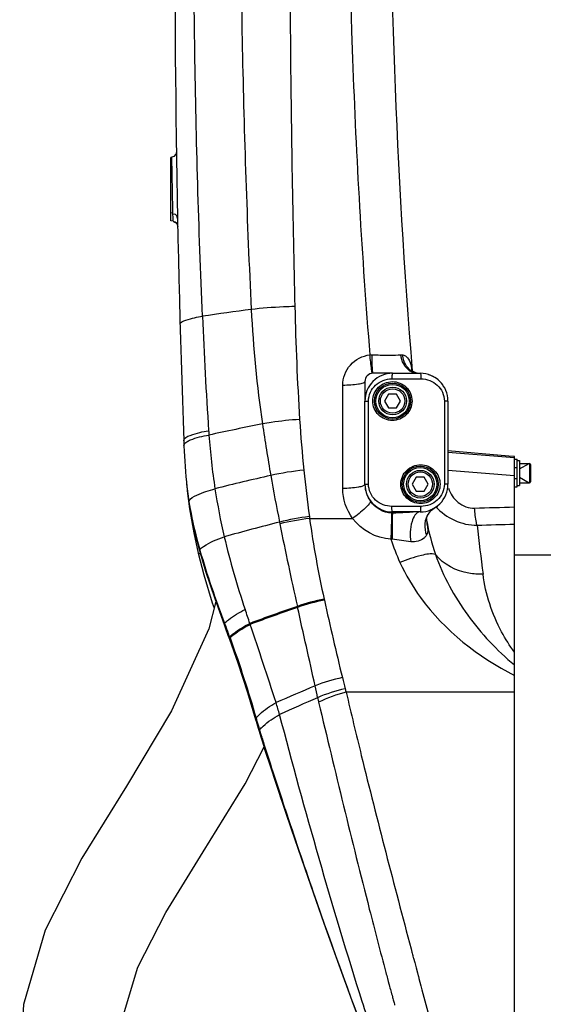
# Model space of a CAD drawing. Header units: millimetres. Extents: x 0 to 11890, y 0 to 8410.
# Tile 7 of 130: x 3120 to 3309, y 4975 to 5330. Entities that reach past the tile are written whole.
import ezdxf

# ---------------------------------------------------------------- set-up
doc = ezdxf.new("R2010")
doc.units = ezdxf.units.MM
doc.header["$LTSCALE"] = 653.95
for name, color, linetype in [('304103000012DXF_CONTINUOUS_LINE', 7, 'CONTINUOUS'), ('304105000067DXF_CONTINUOUS_LINE', 7, 'CONTINUOUS'), ('304105000087DXF_CONTINUOUS_LINE', 7, 'CONTINUOUS'), ('304107000013DXF_CONTINUOUS_LINE', 7, 'CONTINUOUS'), ('304301000074DXF_CONTINUOUS_LINE', 7, 'CONTINUOUS'), ('501023000020DXF_CONTINUOUS_LINE', 7, 'CONTINUOUS'), ('501023000046DXF_CONTINUOUS_LINE', 7, 'CONTINUOUS'), ('504001000007DXF_CONTINUOUS_LINE', 7, 'CONTINUOUS'), ('R12-1700-XIADXF_CONTINUOUS_LINE', 7, 'CONTINUOUS')]:
    doc.layers.add(name, color=color, linetype=linetype)

msp = doc.modelspace()

# ---------------------------------------------------------------- linework, layer by layer
at = {"layer": '304103000012DXF_CONTINUOUS_LINE', "color": 7, "linetype": 'Continuous'}
for p, q in [((3175.061, 5280.283), (3174.762, 5280.23)), ((3174.762, 5257.302), (3174.762, 5280.228)), ((3176.714, 5282.282), (3176.485, 5281.324)), ((3175.538, 5257.163), (3174.762, 5257.3)), ((3175.538, 5257.163), (3176.274, 5256.875)), ((3176.274, 5256.875), (3176.937, 5256.168)), ((3176.937, 5256.168), (3177.19, 5255.234)), ((3177.19, 5255.243), (3177.19, 5255.25)), ((3254.762, 5202.3), (3247.762, 5202.3)), ((3263.191, 5202.43), (3262.222, 5202.918)), ((3244.762, 5199.3), (3244.762, 5192.299)), ((3274.762, 5174.399), (3296.762, 5172.474)), ((3296.762, 5172.474), (3296.762, 5172.466)), ((3298.762, 5172.291), (3296.762, 5172.466)), ((3298.762, 4932.3), (3298.762, 5172.291)), ((3180.657, 5159.939), (3181.5, 5153.376)), ((3181.5, 5153.376), (3182.998, 5144.709)), ((3264.959, 5152.301), (3264.67, 5152.297)), ((3182.998, 5144.709), (3184.581, 5137.423)), ((3269.717, 5138.609), (3269.831, 5138.68)), ((3195.306, 5107.866), (3195.859, 5106.356)), ((3207.33, 5070.771), (3212.3, 5055.474)), ((3215.757, 5045.022), (3217.104, 5041.031))]:
    msp.add_line(p, q, dxfattribs=at)
at = {"layer": '304103000012DXF_CONTINUOUS_LINE', "color": 9, "linetype": 'Continuous'}
for p, q in [((3175.089, 5278.739), (3175.061, 5280.283)), ((3175.089, 5278.739), (3175.061, 5280.283)), ((3175.479, 5260.118), (3175.432, 5262.134)), ((3175.479, 5260.118), (3174.762, 5260.244)), ((3175.518, 5258.157), (3175.479, 5260.118)), ((3175.537, 5257.177), (3175.518, 5258.157)), ((3175.537, 5257.177), (3174.762, 5257.313)), ((3175.538, 5257.163), (3175.537, 5257.177)), ((3236.762, 5160.762), (3236.762, 5197.96)), ((3181.237, 5156.07), (3181.239, 5155.96)), ((3213.941, 5148.621), (3214.07, 5147.978)), ((3224.709, 5150.625), (3224.798, 5149.947)), ((3224.798, 5149.947), (3240.33, 5149.947)), ((3266.921, 5149.837), (3266.952, 5149.627)), ((3266.952, 5149.627), (3267.01, 5149.237)), ((3185.149, 5138.678), (3185.094, 5138.353)), ((3185.149, 5138.678), (3185.235, 5138.395)), ((3185.149, 5138.678), (3185.229, 5138.395)), ((3230.052, 5120.804), (3230.129, 5120.456)), ((3220.371, 5118.201), (3220.464, 5117.853)), ((3220.378, 5118.204), (3220.457, 5117.85)), ((3203.362, 5111.705), (3203.241, 5112.064)), ((3203.356, 5111.702), (3203.247, 5112.066)), ((3195.926, 5107.222), (3196.2, 5106.478)), ((3196.058, 5106.863), (3196.195, 5106.476)), ((3298.762, 5087.234), (3238.007, 5087.234)), ((3205.481, 5077.845), (3205.297, 5077.443)), ((3206.733, 5073.609), (3206.564, 5073.225)), ((3207.493, 5071.151), (3207.33, 5070.771)), ((3207.493, 5071.151), (3207.587, 5070.854)), ((3215.793, 5045.577), (3215.955, 5045.088)), ((3261.444, 4994.588), (3261.751, 4993.431)), ((3261.751, 4993.431), (3261.834, 4993.121)), ((3261.834, 4993.121), (3261.983, 4992.56)), ((3261.983, 4992.56), (3262.076, 4992.209)), ((3262.074, 4992.219), (3262.126, 4992.021)), ((3262.126, 4992.021), (3262.252, 4991.55)), ((3262.252, 4991.55), (3262.333, 4991.243)), ((3262.333, 4991.243), (3262.75, 4989.68)), ((3262.75, 4989.68), (3263.265, 4987.747)), ((3263.265, 4987.747), (3263.746, 4985.946)), ((3263.746, 4985.946), (3264.023, 4984.911)), ((3264.018, 4984.932), (3264.059, 4984.777)), ((3264.059, 4984.777), (3264.295, 4983.895)), ((3252.935, 4983.9), (3253.226, 4982.814)), ((3253.226, 4982.814), (3253.447, 4981.987)), ((3253.447, 4981.987), (3253.541, 4981.637)), ((3254.697, 4977.345), (3254.779, 4977.041)), ((3254.778, 4977.047), (3254.852, 4976.774)), ((3254.852, 4976.774), (3255.008, 4976.194)), ((3255.008, 4976.194), (3255.101, 4975.852))]:
    msp.add_line(p, q, dxfattribs=at)
at = {"layer": '304103000012DXF_CONTINUOUS_LINE', "color": 7, "linetype": 'Continuous'}
for points in [[(3176.485, 5281.324), (3175.826, 5280.591), (3175.061, 5280.283)], [(3262.222, 5202.918), (3261.578, 5203.516), (3261.423, 5203.738)], [(3180.329, 5163.152), (3180.5, 5161.491), (3180.933, 5158.027), (3181.239, 5155.96)], [(3181.239, 5155.96), (3182.046, 5151.324), (3183.541, 5144.393), (3185.094, 5138.352)], [(3254.695, 5151.844), (3254.559, 5151.844), (3254.422, 5151.848)], [(3266.907, 5149.244), (3266.907, 5149.262), (3266.959, 5149.712), (3267.24, 5150.686), (3267.879, 5151.879), (3268.853, 5152.976), (3269.795, 5153.658)], [(3184.581, 5137.423), (3186.586, 5129.609), (3189.628, 5119.464), (3190.29, 5117.535)], [(3185.094, 5138.353), (3187.264, 5130.95), (3190.545, 5121.003), (3193.91, 5111.648)], [(3193.91, 5111.648), (3194.316, 5110.554), (3195.306, 5107.866)], [(3195.859, 5106.356), (3198.885, 5097.786), (3202.383, 5087.086), (3205.297, 5077.443)], [(3205.297, 5077.443), (3205.497, 5076.761), (3206.245, 5074.267), (3206.564, 5073.224)], [(3206.564, 5073.225), (3207.194, 5071.197), (3207.33, 5070.771)], [(3208.294, 5067.378), (3211.19, 5058.827), (3213.771, 5050.975)], [(3212.3, 5055.474), (3218.148, 5037.892), (3224.106, 5020.465), (3229.914, 5003.909), (3235.314, 4988.889), (3240.053, 4975.989), (3243.923, 4965.651), (3246.775, 4958.134), (3249.096, 4952.083)], [(3213.771, 5050.975), (3214.113, 5049.928), (3215.009, 5047.232), (3215.757, 5045.022)]]:
    msp.add_lwpolyline(points, dxfattribs=at)
at = {"layer": '304103000012DXF_CONTINUOUS_LINE', "color": 9, "linetype": 'Continuous'}
for points in [[(3246.553, 5208.952), (3246.815, 5208.978), (3247.078, 5208.99), (3247.342, 5208.987)], [(3257.724, 5208.982), (3257.963, 5208.989), (3258.198, 5208.983), (3258.428, 5208.963)], [(3254.566, 5142.444), (3254.423, 5142.466), (3254.282, 5142.49), (3254.14, 5142.517)]]:
    msp.add_lwpolyline(points, dxfattribs=at)
at = {"layer": '304103000012DXF_CONTINUOUS_LINE', "color": 7, "linetype": 'Continuous'}
for centre, radius, start, end in [((8176.158, 5356.828), 5000, 176.701079, 182.05006), ((5653.808, 5399.8), 2400, 174.290898, 184.699789), ((3247.762, 5199.3), 3, 90, 180), ((3264.762, 5192.3), 10, 35.95158, 71.87098), ((3429.198, 5186.908), 250, 182.05006, 185.45278), ((3429.198, 5186.908), 250, 185.46094, 186.19302), ((3254.762, 5162.3), 10, 187.81172, 197.15211), ((3256.201, 5162.743), 11.506, 197.14965, 205.00641), ((3255.911, 5162.604), 11.184, 204.99065, 215.35466), ((3264.762, 5162.3), 10, 288.5624, 307.10843)]:
    msp.add_arc(centre, radius, start, end, dxfattribs=at)
at = {"layer": '304103000012DXF_CONTINUOUS_LINE', "color": 9, "linetype": 'Continuous'}
for centre, radius, start, end in [((3330.763, 4249.581), 983.997, 97.417142, 98.453185), ((4982.509, 5299.366), 1798.022, 182.437796, 183.755876), ((3634.765, 5246.911), 431.567, 182.86447, 188.37316), ((3264.409, 5207.368), 5.109, 247.78382, 262.69024), ((3395.046, 4240.814), 961.659, 101.228, 102.405249), ((3920.607, 5288.525), 720.423, 188.337079, 189.83631), ((3678.196, 5214.586), 457.911, 183.62396, 185.92225), ((3382.21, 5194.276), 194.276, 183.74526, 184.20811), ((3445.684, 5199.234), 257.943, 184.27183, 188.60365), ((3788.932, 5225.933), 569.227, 185.90817, 187.60246), ((3292.912, 5173.984), 113.103, 185.49579, 189.1135), ((3423.952, 4228.031), 961.355, 102.81163, 104.045162), ((3806.093, 5268.717), 604.208, 189.840663, 191.464788), ((3407.305, 5193.449), 219.13, 188.60932, 193.22633), ((3273.292, 5147.707), 6.905, 137.93197, 142.65202), ((3278.53, 5156.854), 8.171, 197.3938, 200.34795), ((3449.648, 4222.542), 955.605, 104.27982, 105.517818), ((4390.112, 5381.569), 1199.016, 191.23412, 192.688519), ((3598.946, 5202.352), 377.8, 187.9732, 192.46528), ((3327.407, 5159.621), 61.241, 189.27005, 189.73137), ((4991.373, 5346.013), 1717.625, 186.636424, 187.230525), ((3467.306, 5207.86), 280.837, 193.28773, 198.85929), ((4506.145, 5402.061), 1306.72, 192.445135, 193.703433), ((2325.281, 4818.262), 925.814, 18.502363, 18.830124), ((3440.931, 4475.676), 679.327, 108.945281, 110.480665), ((3440.891, 4477.822), 676.924, 109.004311, 110.541992), ((-2782.972, 3759.549), 6155.172, 12.4783095, 12.7487638), ((2374.592, 4804.179), 875.457, 20.252241, 20.366664), ((1108.56, 4402.646), 2211.551, 17.930248, 18.700196), ((3419.554, 5137.304), 188.339, 193.76113, 195.02199), ((3419.564, 4617.364), 509.967, 112.20912, 113.93117), ((2951.553, 5029.083), 281.801, 11.49331, 12.37952), ((3266.87, 5096.097), 30.193, 194.59459, 197.06972), ((3417.55, 4635.973), 487.726, 112.90774, 114.67274), ((3271.379, 5093.993), 44.543, 191.34089, 193.48077), ((3078.677, 5042.198), 140.241, 15.28671, 17.12432), ((3471.357, 5154.157), 276.61, 196.01456, 196.32742), ((3473.768, 5154.863), 279.122, 196.32742, 196.62997), ((3479.627, 5156.617), 285.239, 196.63056, 196.9187), ((3409.275, 5134.17), 211.402, 196.64729, 196.87232), ((3272.697, 5092.743), 68.679, 196.86984, 197.58573), ((3245.939, 5084.261), 40.609, 197.58366, 198.8304), ((5457.774, 5787.583), 2361.578, 197.727785, 198.31248)]:
    msp.add_arc(centre, radius, start, end, dxfattribs=at)
for points, knots in [([(3250.787, 5638.148), (3239.985, 5531.166), (3235.319, 5387.449), (3243.671, 5244.491), (3246.553, 5208.952)], [0, 0, 0, 0, 0.750974, 1, 1, 1, 1]), ([(3186.114, 5222.888), (3184.758, 5254.658), (3181.157, 5382.546), (3184.137, 5510.636), (3190.424, 5606.566)], [0, 0, 0, 0, 0.2485563, 1, 1, 1, 1]), ([(3206.43, 5604.547), (3200.461, 5509.754), (3197.96, 5383.14), (3202.202, 5256.766), (3203.737, 5225.344)], [0, 0, 0, 0, 0.7511898, 1, 1, 1, 1]), ([(3222.604, 5603.414), (3218.696, 5509.096), (3216.516, 5383.348), (3218.689, 5257.67), (3219.48, 5226.386)], [0, 0, 0, 0, 0.7510235, 1, 1, 1, 1]), ([(3175.204, 5272.742), (3175.192, 5273.338), (3175.152, 5275.336), (3175.115, 5277.335), (3175.089, 5278.739)], [0, 0, 0, 0, 0.2980029, 1, 1, 1, 1]), ([(3175.432, 5262.134), (3175.424, 5262.463), (3175.388, 5264.056), (3175.352, 5265.648), (3175.325, 5266.912)], [0, 0, 0, 0, 0.2065869, 1, 1, 1, 1]), ([(3175.952, 5259.731), (3175.915, 5259.719), (3175.841, 5259.692), (3175.769, 5259.657), (3175.733, 5259.638)], [0, 0, 0, 0, 0.4777845, 1, 1, 1, 1]), ([(3176.002, 5256.787), (3175.967, 5256.776), (3175.896, 5256.749), (3175.827, 5256.716), (3175.792, 5256.697)], [0, 0, 0, 0, 0.4786461, 1, 1, 1, 1]), ([(3176.374, 5256.82), (3176.316, 5256.83), (3176.189, 5256.834), (3176.065, 5256.807), (3176.002, 5256.787)], [0, 0, 0, 0, 0.4678509, 1, 1, 1, 1]), ([(3176.977, 5256.26), (3176.915, 5256.395), (3176.768, 5256.644), (3176.506, 5256.797), (3176.374, 5256.82)], [0, 0, 0, 0, 0.5230243, 1, 1, 1, 1]), ([(3177.19, 5255.25), (3177.186, 5255.419), (3177.147, 5255.764), (3177.05, 5256.099), (3176.977, 5256.26)], [0, 0, 0, 0, 0.4879027, 1, 1, 1, 1]), ([(3219.48, 5226.386), (3218.103, 5226.353), (3212.846, 5226.172), (3207.594, 5225.79), (3203.737, 5225.344)], [0, 0, 0, 0, 0.2618541, 1, 1, 1, 1]), ([(3178.033, 5219.901), (3178.009, 5220.786), (3181.755, 5222.111), (3184.096, 5222.577), (3186.114, 5222.888)], [0, 0, 0, 0, 0.3023333, 1, 1, 1, 1]), ([(3236.762, 5197.96), (3236.763, 5200.576), (3238.753, 5206.017), (3243.933, 5208.66), (3246.553, 5208.952)], [0, 0, 0, 0, 0.4980955, 1, 1, 1, 1]), ([(3247.329, 5202.765), (3247.277, 5203.09), (3246.99, 5205.148), (3246.75, 5207.213), (3246.553, 5208.952)], [0, 0, 0, 0, 0.1579356, 1, 1, 1, 1]), ([(3247.342, 5208.987), (3248.319, 5208.951), (3251.779, 5208.853), (3255.245, 5208.843), (3257.724, 5208.982)], [0, 0, 0, 0, 0.2824553, 1, 1, 1, 1]), ([(3247.616, 5202.789), (3247.568, 5203.113), (3247.393, 5205.176), (3247.358, 5207.246), (3247.342, 5208.987)], [0, 0, 0, 0, 0.1583211, 1, 1, 1, 1]), ([(3262.477, 5202.638), (3260.755, 5203.341), (3258.946, 5205.737), (3258.487, 5208.255), (3258.428, 5208.963)], [0, 0, 0, 0, 0.7235166, 1, 1, 1, 1]), ([(3258.428, 5208.963), (3258.884, 5208.908), (3261.023, 5207.815), (3261.395, 5205.187), (3261.691, 5203.424)], [0, 0, 0, 0, 0.20468, 1, 1, 1, 1]), ([(3247.432, 5202.281), (3247.39, 5202.277), (3247.407, 5202.543), (3247.349, 5202.644), (3247.329, 5202.765)], [0, 0, 0, 0, 0.255891, 1, 1, 1, 1]), ([(3247.762, 5202.3), (3247.714, 5202.3), (3247.664, 5202.536), (3247.633, 5202.666), (3247.616, 5202.789)], [0, 0, 0, 0, 0.2789241, 1, 1, 1, 1]), ([(3261.691, 5203.424), (3261.723, 5203.239), (3261.782, 5202.866), (3261.835, 5202.492), (3261.861, 5202.304)], [0, 0, 0, 0, 0.4964875, 1, 1, 1, 1]), ([(3244.762, 5199.3), (3244.762, 5199.034), (3243.732, 5198.587), (3241.302, 5198.115), (3238.652, 5197.96), (3236.762, 5197.96)], [0, 0, 0, 0, 0.0964355, 0.3130276, 1, 1, 1, 1]), ([(3221.201, 5185.643), (3217.778, 5185.437), (3213.292, 5184.988), (3208.851, 5184.259), (3207.798, 5184.066)], [0, 0, 0, 0, 0.7619999, 1, 1, 1, 1]), ([(3179.358, 5177.965), (3179.321, 5178.987), (3183.401, 5180.686), (3186.1, 5181.217), (3188.349, 5181.586)], [0, 0, 0, 0, 0.3095645, 1, 1, 1, 1]), ([(3180.468, 5177.604), (3180.883, 5177.871), (3183.42, 5179.071), (3186.193, 5179.628), (3188.458, 5180.02)], [0, 0, 0, 0, 0.176587, 1, 1, 1, 1]), ([(3244.762, 5162.3), (3244.762, 5162.017), (3243.779, 5161.479), (3241.279, 5160.949), (3238.654, 5160.762), (3236.762, 5160.762)], [0, 0, 0, 0, 0.1017141, 0.3184438, 1, 1, 1, 1]), ([(3180.657, 5159.939), (3180.658, 5159.934), (3180.659, 5159.924), (3180.663, 5159.914), (3180.665, 5159.909)], [0, 0, 0, 0, 0.4859034, 1, 1, 1, 1]), ([(3181.237, 5156.07), (3181.658, 5157.232), (3185.267, 5159.023), (3188.419, 5160.07), (3190.644, 5160.646)], [0, 0, 0, 0, 0.3497037, 1, 1, 1, 1]), ([(3274.941, 5160.844), (3275.626, 5158.901), (3277.993, 5155.203), (3282.288, 5153.6), (3284.385, 5153.667)], [0, 0, 0, 0, 0.4955093, 1, 1, 1, 1]), ([(3246.789, 5156.133), (3246.761, 5155.763), (3246.044, 5154.867), (3244.039, 5152.732), (3241.912, 5151.08), (3240.329, 5149.948)], [0, 0, 0, 0, 0.1233491, 0.3527187, 1, 1, 1, 1]), ([(3254.422, 5151.848), (3254.416, 5151.366), (3254.34, 5148.255), (3254.236, 5145.145), (3254.14, 5142.517)], [0, 0, 0, 0, 0.1547987, 1, 1, 1, 1]), ([(3254.695, 5151.844), (3254.66, 5151.36), (3254.559, 5148.227), (3254.55, 5145.093), (3254.566, 5142.444)], [0, 0, 0, 0, 0.1548765, 1, 1, 1, 1]), ([(3264.67, 5152.297), (3263.157, 5152.21), (3260.932, 5147.569), (3260.99, 5143.916), (3261.387, 5141.524)], [0, 0, 0, 0, 0.3845947, 1, 1, 1, 1]), ([(3285.257, 5147.509), (3285.145, 5147.808), (3284.671, 5149.838), (3284.507, 5151.914), (3284.385, 5153.667)], [0, 0, 0, 0, 0.1536904, 1, 1, 1, 1]), ([(3267.01, 5149.237), (3267.09, 5148.691), (3267.305, 5146.975), (3267.749, 5144.907), (3267.038, 5143.896)], [0, 0, 0, 0, 0.3088001, 1, 1, 1, 1]), ([(3185.149, 5138.678), (3185.566, 5139.113), (3188.224, 5141.18), (3191.398, 5142.417), (3193.987, 5143.312)], [0, 0, 0, 0, 0.1803138, 1, 1, 1, 1]), ([(3267.038, 5143.896), (3266.807, 5143.567), (3265.444, 5141.964), (3263.067, 5141.324), (3261.388, 5141.524)], [0, 0, 0, 0, 0.1919148, 1, 1, 1, 1]), ([(3184.579, 5137.423), (3184.587, 5137.335), (3184.979, 5137.213), (3185.241, 5137.287), (3185.454, 5137.336)], [0, 0, 0, 0, 0.2868477, 1, 1, 1, 1]), ([(3270.267, 5136.915), (3268.633, 5137.379), (3264.056, 5136.409), (3259.933, 5135.104), (3257.413, 5134.079)], [0, 0, 0, 0, 0.384347, 1, 1, 1, 1]), ([(3257.413, 5134.079), (3259.451, 5129.608), (3269.499, 5112.657), (3285.683, 5099.919), (3298.762, 5093.268)], [0, 0, 0, 0, 0.2508832, 1, 1, 1, 1]), ([(3287.407, 5129.83), (3285.706, 5129.763), (3279.426, 5130.114), (3273.078, 5133.27), (3270.267, 5136.915)], [0, 0, 0, 0, 0.2699658, 1, 1, 1, 1]), ([(3298.762, 5101.653), (3297.057, 5104.004), (3291.609, 5112.631), (3288.324, 5122.602), (3287.407, 5129.83)], [0, 0, 0, 0, 0.2849795, 1, 1, 1, 1]), ([(3194.092, 5112.149), (3194.543, 5112.588), (3196.819, 5114.529), (3199.435, 5116.032), (3201.546, 5117.081)], [0, 0, 0, 0, 0.2106243, 1, 1, 1, 1]), ([(3194.092, 5112.149), (3194.023, 5112.071), (3193.914, 5111.921), (3193.894, 5111.725), (3193.919, 5111.651)], [0, 0, 0, 0, 0.5732955, 1, 1, 1, 1]), ([(3195.926, 5107.222), (3196.376, 5107.652), (3198.616, 5109.548), (3201.177, 5111.03), (3203.241, 5112.064)], [0, 0, 0, 0, 0.2123964, 1, 1, 1, 1]), ([(3196.058, 5106.863), (3196.507, 5107.294), (3198.745, 5109.189), (3201.302, 5110.671), (3203.362, 5111.704)], [0, 0, 0, 0, 0.212535, 1, 1, 1, 1]), ([(3195.926, 5107.222), (3195.853, 5107.143), (3195.738, 5106.993), (3195.712, 5106.792), (3195.737, 5106.718)], [0, 0, 0, 0, 0.5772718, 1, 1, 1, 1]), ([(3196.058, 5106.863), (3195.995, 5106.796), (3195.894, 5106.664), (3195.848, 5106.498), (3195.854, 5106.428)], [0, 0, 0, 0, 0.5681573, 1, 1, 1, 1]), ([(3195.854, 5106.428), (3195.855, 5106.416), (3195.858, 5106.393), (3195.864, 5106.371), (3195.868, 5106.36)], [0, 0, 0, 0, 0.5038141, 1, 1, 1, 1]), ([(3238.007, 5087.234), (3239.773, 5079.62), (3247.246, 5048.653), (3255.274, 5017.823), (3261.444, 4994.588)], [0, 0, 0, 0, 0.245351, 1, 1, 1, 1]), ([(3205.481, 5077.845), (3205.892, 5078.353), (3208.004, 5080.587), (3210.596, 5082.313), (3212.701, 5083.491)], [0, 0, 0, 0, 0.2130502, 1, 1, 1, 1]), ([(3228.063, 5083.609), (3234.024, 5058.699), (3241.845, 5026.119), (3250.32, 4993.705), (3252.352, 4986.082)], [0, 0, 0, 0, 0.7645145, 1, 1, 1, 1]), ([(3206.734, 5073.608), (3207.141, 5074.104), (3209.26, 5076.308), (3211.851, 5078.004), (3213.956, 5079.172)], [0, 0, 0, 0, 0.2102705, 1, 1, 1, 1]), ([(3250.65, 4954.631), (3248.319, 4961.609), (3234.951, 5002.776), (3223.134, 5044.44), (3213.964, 5079.176)], [0, 0, 0, 0, 0.1699677, 1, 1, 1, 1]), ([(3215.955, 5045.088), (3219.263, 5035.085), (3229.585, 5004.653), (3240.552, 4974.44), (3248.288, 4954.275)], [0, 0, 0, 0, 0.3278691, 1, 1, 1, 1]), ([(3264.295, 4983.895), (3266.19, 4976.812), (3268.894, 4966.765), (3272.297, 4954.223), (3274.345, 4946.745), (3275.949, 4940.797), (3277.098, 4936.774), (3277.667, 4934.485), (3278.101, 4933.274), (3278.056, 4932.779), (3278.375, 4932.3), (3278.297, 4932.3)], [0, 0, 0, 0, 0.4114779, 0.5837321, 0.7294777, 0.8459717, 0.9309434, 0.961041, 0.9826506, 0.9956585, 1, 1, 1, 1])]:
    msp.add_open_spline(points, degree=3, knots=knots, dxfattribs=at)
for points in [[(3175.263, 5269.851), (3175.243, 5270.815), (3175.223, 5271.778), (3175.204, 5272.742)], [(3175.325, 5266.912), (3175.304, 5267.892), (3175.283, 5268.871), (3175.263, 5269.851)], [(3177.131, 5258.19), (3177.118, 5258.837), (3176.569, 5259.922), (3175.952, 5259.731)], [(3219.48, 5226.386), (3219.817, 5212.797), (3220.342, 5199.209), (3221.201, 5185.643)], [(3260.995, 5203.134), (3259.13, 5204.362), (3258.004, 5206.766), (3257.724, 5208.982)], [(3263.681, 5202.3), (3262.743, 5202.3), (3261.778, 5202.619), (3260.995, 5203.134)], [(3179.426, 5176.24), (3179.401, 5176.812), (3179.987, 5177.295), (3180.468, 5177.604)], [(3298.762, 5171.778), (3290.762, 5172.432), (3282.762, 5173.083), (3274.762, 5173.732)], [(3222.729, 5167.34), (3218.714, 5166.945), (3214.711, 5166.336), (3210.775, 5165.453)], [(3298.762, 5165.263), (3290.762, 5165.92), (3282.762, 5166.575), (3274.762, 5167.227)], [(3240.33, 5149.947), (3238.069, 5152.997), (3236.762, 5156.966), (3236.762, 5160.762)], [(3181.237, 5156.07), (3182.174, 5150.202), (3183.532, 5144.396), (3185.149, 5138.678)], [(3267.803, 5151.895), (3266.178, 5149.766), (3265.951, 5146.344), (3267.038, 5143.896)], [(3269.794, 5153.658), (3269.189, 5153.306), (3268.635, 5152.852), (3268.166, 5152.333)], [(3270.379, 5154.189), (3273.965, 5150.104), (3279.821, 5147.406), (3285.257, 5147.509)], [(3284.385, 5153.667), (3289.177, 5153.82), (3293.97, 5153.969), (3298.762, 5154.114)], [(3224.709, 5150.625), (3221.087, 5150.169), (3217.481, 5149.515), (3213.941, 5148.621)], [(3224.798, 5149.947), (3221.19, 5149.502), (3217.597, 5148.86), (3214.07, 5147.978)], [(3254.14, 5142.517), (3248.916, 5142.703), (3243.399, 5145.716), (3240.33, 5149.947)], [(3267.048, 5149.27), (3267.767, 5145.075), (3268.912, 5140.949), (3270.267, 5136.915)], [(3285.257, 5147.509), (3289.758, 5147.641), (3294.26, 5147.77), (3298.762, 5147.895)], [(3254.14, 5142.517), (3255.055, 5139.642), (3256.161, 5136.824), (3257.413, 5134.079)], [(3261.388, 5141.524), (3259.109, 5141.796), (3256.837, 5142.117), (3254.566, 5142.444)], [(3185.229, 5138.395), (3187.752, 5129.513), (3190.848, 5120.795), (3194.092, 5112.149)], [(3270.267, 5136.915), (3272.962, 5129.114), (3277.031, 5121.725), (3281.886, 5115.05)], [(3230.052, 5120.804), (3226.769, 5120.192), (3223.52, 5119.335), (3220.378, 5118.204)], [(3230.129, 5120.456), (3226.847, 5119.843), (3223.598, 5118.984), (3220.457, 5117.85)], [(3281.886, 5115.05), (3286.722, 5108.403), (3292.448, 5102.331), (3298.762, 5097.066)], [(3194.092, 5112.149), (3194.298, 5111.601), (3194.503, 5111.053), (3194.708, 5110.504)], [(3194.708, 5110.504), (3194.912, 5109.957), (3195.116, 5109.409), (3195.319, 5108.861)], [(3196.2, 5106.478), (3199.654, 5097.059), (3202.717, 5087.49), (3205.481, 5077.845)], [(3236.621, 5092.503), (3233.26, 5091.854), (3229.941, 5090.862), (3226.802, 5089.497)], [(3237.658, 5088.464), (3234.24, 5087.767), (3230.87, 5086.7), (3227.705, 5085.233)], [(3238.007, 5087.234), (3234.575, 5086.413), (3231.206, 5085.21), (3228.063, 5083.609)], [(3207.587, 5070.854), (3207.837, 5070.067), (3208.087, 5069.281), (3208.338, 5068.495)], [(3252.352, 4986.082), (3252.546, 4985.354), (3252.74, 4984.627), (3252.935, 4983.9)], [(3253.541, 4981.637), (3253.925, 4980.206), (3254.311, 4978.776), (3254.697, 4977.345)], [(3255.101, 4975.852), (3255.235, 4975.358), (3255.369, 4974.865), (3255.503, 4974.371)]]:
    msp.add_open_spline(points, degree=3, dxfattribs=at)
at = {"layer": '304103000012DXF_CONTINUOUS_LINE', "color": 7, "linetype": 'Continuous'}
for points in [[(3254.422, 5151.848), (3251.506, 5151.957), (3248.48, 5153.755), (3246.789, 5156.133)], [(3264.67, 5152.297), (3261.342, 5152.258), (3258.023, 5151.873), (3254.695, 5151.844)]]:
    msp.add_open_spline(points, degree=3, dxfattribs=at)
at = {"layer": '304105000067DXF_CONTINUOUS_LINE', "color": 7, "linetype": 'Continuous'}
for p, q in [((3298.762, 5171.3), (3299.762, 5171.3)), ((3299.762, 5161.3), (3299.762, 5171.3)), ((3298.762, 5161.3), (3299.762, 5161.3))]:
    msp.add_line(p, q, dxfattribs=at)
at = {"layer": '304105000067DXF_CONTINUOUS_LINE', "color": 9, "linetype": 'Continuous'}
for p, q in [((3298.762, 5168.3), (3299.762, 5168.3)), ((3298.762, 5164.3), (3299.762, 5164.3))]:
    msp.add_line(p, q, dxfattribs=at)
at = {"layer": '304105000087DXF_CONTINUOUS_LINE', "color": 7, "linetype": 'Continuous'}
for centre in [(3254.762, 5192.3), (3264.762, 5162.3)]:
    msp.add_circle(centre, 6, dxfattribs=at)
at = {"layer": '304107000013DXF_CONTINUOUS_LINE', "color": 7, "linetype": 'Continuous'}
for p, q in [((3254.762, 5202.3), (3264.762, 5202.3)), ((3244.762, 5162.3), (3244.762, 5192.299)), ((3274.762, 5192.299), (3274.762, 5162.3)), ((3264.762, 5152.3), (3254.762, 5152.3))]:
    msp.add_line(p, q, dxfattribs=at)
at = {"layer": '304107000013DXF_CONTINUOUS_LINE', "color": 9, "linetype": 'Continuous'}
for p, q in [((3254.499, 5200.3), (3265.025, 5200.3)), ((3244.762, 5192.3), (3246.078, 5192.3)), ((3246.078, 5162.3), (3246.078, 5192.3)), ((3273.446, 5192.3), (3273.446, 5162.3)), ((3274.762, 5192.3), (3273.446, 5192.3)), ((3244.762, 5162.3), (3246.078, 5162.3)), ((3274.762, 5162.3), (3273.446, 5162.3)), ((3265.025, 5154.3), (3254.499, 5154.3))]:
    msp.add_line(p, q, dxfattribs=at)
at = {"layer": '304107000013DXF_CONTINUOUS_LINE', "color": 7, "linetype": 'Continuous'}
for centre in [(3254.762, 5192.3), (3264.762, 5162.3)]:
    msp.add_circle(centre, 6.5, dxfattribs=at)
for centre, start, end in [((3254.762, 5192.3), 89.9987, 180.00063), ((3264.762, 5192.3), 359.9994, 90), ((3254.762, 5162.3), 179.9994, 270.00133), ((3264.762, 5162.3), 269.99871, 0.00063)]:
    msp.add_arc(centre, 10, start, end, dxfattribs=at)
at = {"layer": '304107000013DXF_CONTINUOUS_LINE', "color": 9, "linetype": 'Continuous'}
for points, knots in [([(3254.762, 5202.3), (3254.701, 5202.3), (3254.627, 5202.024), (3254.561, 5201.668), (3254.51, 5201.018), (3254.499, 5200.555), (3254.499, 5200.3)], [0, 0, 0, 0, 0.0894291, 0.3058736, 0.62492, 1, 1, 1, 1]), ([(3264.762, 5202.3), (3264.823, 5202.3), (3264.897, 5202.024), (3264.964, 5201.668), (3265.014, 5201.018), (3265.025, 5200.555), (3265.025, 5200.3)], [0, 0, 0, 0, 0.0894291, 0.3058736, 0.62492, 1, 1, 1, 1]), ([(3246.078, 5192.3), (3246.078, 5193.378), (3246.55, 5195.547), (3248.496, 5198.197), (3251.28, 5199.907), (3253.43, 5200.299), (3254.499, 5200.3)], [0, 0, 0, 0, 0.2523773, 0.5015841, 0.7497268, 1, 1, 1, 1]), ([(3247.61, 5192.3), (3247.61, 5193.219), (3247.986, 5195.07), (3249.569, 5197.385), (3251.903, 5198.924), (3254.65, 5199.478), (3257.421, 5198.96), (3259.8, 5197.421), (3261.408, 5195.086), (3261.787, 5193.221), (3261.788, 5192.3)], [0, 0, 0, 0, 0.1254518, 0.249682, 0.373292, 0.4975277, 0.6227735, 0.7484985, 0.8742521, 1, 1, 1, 1]), ([(3265.025, 5200.3), (3266.095, 5200.299), (3268.244, 5199.907), (3271.029, 5198.197), (3272.974, 5195.547), (3273.446, 5193.378), (3273.446, 5192.3)], [0, 0, 0, 0, 0.2502726, 0.4984154, 0.7476224, 1, 1, 1, 1]), ([(3261.788, 5192.3), (3261.787, 5191.378), (3261.408, 5189.513), (3259.8, 5187.178), (3257.421, 5185.639), (3254.65, 5185.121), (3251.903, 5185.675), (3249.569, 5187.214), (3247.986, 5189.529), (3247.61, 5191.38), (3247.61, 5192.3)], [0, 0, 0, 0, 0.1257473, 0.2515008, 0.3772255, 0.5024712, 0.6267069, 0.7503173, 0.8745475, 1, 1, 1, 1]), ([(3257.737, 5162.3), (3257.737, 5163.221), (3258.116, 5165.086), (3259.724, 5167.421), (3262.104, 5168.96), (3264.875, 5169.478), (3267.622, 5168.924), (3269.956, 5167.385), (3271.539, 5165.07), (3271.914, 5163.219), (3271.914, 5162.3)], [0, 0, 0, 0, 0.1257473, 0.2515008, 0.3772255, 0.5024712, 0.6267069, 0.7503172, 0.8745475, 1, 1, 1, 1]), ([(3254.499, 5154.3), (3253.43, 5154.3), (3251.28, 5154.692), (3248.496, 5156.402), (3246.55, 5159.052), (3246.078, 5161.221), (3246.078, 5162.3)], [0, 0, 0, 0, 0.2502731, 0.4984157, 0.7476225, 1, 1, 1, 1]), ([(3271.914, 5162.3), (3271.914, 5161.38), (3271.539, 5159.529), (3269.956, 5157.214), (3267.622, 5155.675), (3264.875, 5155.121), (3262.104, 5155.639), (3259.724, 5157.178), (3258.116, 5159.513), (3257.737, 5161.378), (3257.737, 5162.3)], [0, 0, 0, 0, 0.1254518, 0.2496821, 0.3732921, 0.4975277, 0.6227736, 0.7484985, 0.874252, 1, 1, 1, 1]), ([(3273.446, 5162.3), (3273.446, 5161.221), (3272.974, 5159.052), (3271.029, 5156.402), (3268.244, 5154.692), (3266.095, 5154.3), (3265.025, 5154.3)], [0, 0, 0, 0, 0.2523775, 0.5015844, 0.7497273, 1, 1, 1, 1]), ([(3254.762, 5152.3), (3254.701, 5152.3), (3254.627, 5152.575), (3254.561, 5152.932), (3254.51, 5153.581), (3254.499, 5154.044), (3254.499, 5154.3)], [0, 0, 0, 0, 0.0894291, 0.3058736, 0.62492, 1, 1, 1, 1]), ([(3264.762, 5152.3), (3264.823, 5152.3), (3264.897, 5152.575), (3264.964, 5152.932), (3265.014, 5153.581), (3265.025, 5154.044), (3265.025, 5154.3)], [0, 0, 0, 0, 0.0894291, 0.3058736, 0.62492, 1, 1, 1, 1])]:
    msp.add_open_spline(points, degree=3, knots=knots, dxfattribs=at)
at = {"layer": '304301000074DXF_CONTINUOUS_LINE', "color": 7, "linetype": 'Continuous'}
msp.add_line((3298.762, 5136.8), (3319.896, 5136.8), dxfattribs=at)
at = {"layer": '501023000020DXF_CONTINUOUS_LINE', "color": 2, "linetype": 'Continuous'}
for p, q in [((3300.562, 5167.8), (3304.026, 5169.8)), ((3300.562, 5164.8), (3304.026, 5162.8))]:
    msp.add_line(p, q, dxfattribs=at)
at = {"layer": '501023000020DXF_CONTINUOUS_LINE', "color": 7, "linetype": 'Continuous'}
for p, q in [((3300.562, 5169.8), (3304.162, 5169.8)), ((3304.562, 5169.4), (3304.562, 5163.2)), ((3300.562, 5162.8), (3304.162, 5162.8))]:
    msp.add_line(p, q, dxfattribs=at)
at = {"layer": '501023000020DXF_CONTINUOUS_LINE', "color": 9, "linetype": 'Continuous'}
msp.add_line((3304.162, 5169.8), (3304.162, 5162.8), dxfattribs=at)
at = {"layer": '501023000020DXF_CONTINUOUS_LINE', "color": 7, "linetype": 'Continuous'}
for centre, start, end in [((3304.162, 5169.4), 0, 90), ((3304.162, 5163.2), 270, 360)]:
    msp.add_arc(centre, 0.4, start, end, dxfattribs=at)
at = {"layer": '501023000046DXF_CONTINUOUS_LINE', "color": 7, "linetype": 'Continuous'}
for p, q in [((3253.319, 5194.8), (3251.875, 5192.3)), ((3256.206, 5194.8), (3253.319, 5194.8)), ((3257.649, 5192.3), (3256.206, 5194.8)), ((3251.875, 5192.3), (3253.319, 5189.8)), ((3256.206, 5189.8), (3257.649, 5192.3)), ((3253.319, 5189.8), (3256.206, 5189.8)), ((3263.319, 5164.8), (3261.875, 5162.3)), ((3261.875, 5162.3), (3263.319, 5159.8)), ((3266.206, 5164.8), (3263.319, 5164.8)), ((3267.649, 5162.3), (3266.206, 5164.8)), ((3266.206, 5159.8), (3267.649, 5162.3)), ((3263.319, 5159.8), (3266.206, 5159.8))]:
    msp.add_line(p, q, dxfattribs=at)
for centre in [(3254.762, 5192.3), (3264.762, 5162.3)]:
    msp.add_circle(centre, 5, dxfattribs=at)
at = {"layer": '501023000046DXF_CONTINUOUS_LINE', "color": 9, "linetype": 'Continuous'}
for centre in [(3254.762, 5192.3), (3264.762, 5162.3)]:
    msp.add_circle(centre, 4.4, dxfattribs=at)
at = {"layer": '504001000007DXF_CONTINUOUS_LINE', "color": 7, "linetype": 'Continuous'}
for p, q in [((3299.762, 5170.8), (3300.562, 5170.8)), ((3300.562, 5170.8), (3300.562, 5161.8)), ((3299.762, 5161.8), (3300.562, 5161.8))]:
    msp.add_line(p, q, dxfattribs=at)
at = {"layer": 'R12-1700-XIADXF_CONTINUOUS_LINE', "color": 7, "linetype": 'Continuous'}
for points in [[(3190.918, 5119.964), (3188.376, 5110.132), (3174.935, 5080.466), (3158.751, 5053.294), (3142.605, 5027.362), (3129.388, 5001.353), (3121.549, 4974.553), (3120.136, 4950.901)], [(3156.091, 4952.721), (3157.219, 4969.648), (3162.842, 4988.056), (3172.875, 5007.801), (3186.421, 5029.704), (3201.488, 5054.202), (3208.379, 5067.543)]]:
    msp.add_lwpolyline(points, dxfattribs=at)

doc.saveas('drawing.dxf')
